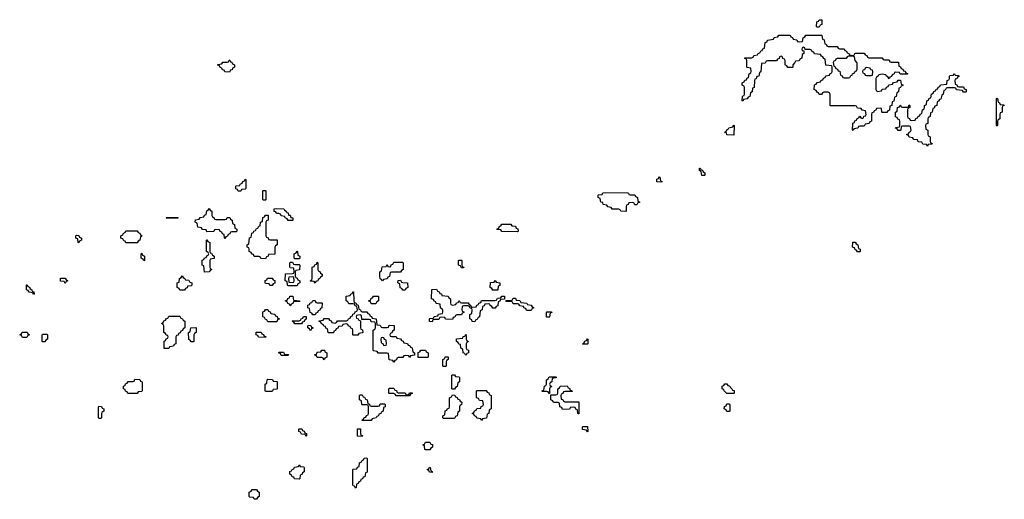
# Model space of a CAD drawing. Header units: inches. Extents: x 2886961 to 3052306, y 543424 to 918523.
# Tile 26 of 117: x 2903746 to 2912494, y 770466 to 774732. Entities that reach past the tile are written whole.
import ezdxf

# ---------------------------------------------------------------- set-up
doc = ezdxf.new("R2010")
doc.units = ezdxf.units.IN
doc.header["$MEASUREMENT"] = 0
doc.layers.add('C9707', color=7, linetype='Continuous')
doc.layers.add('C9717', color=7, linetype='Continuous')

msp = doc.modelspace()

# ---------------------------------------------------------------- linework, layer by layer
at = {"layer": 'C9707', "color": 6}
for points in [[(2905610, 774266), (2905567.3, 774267.3), (2905562, 774282), (2905547.3, 774287.3), (2905542, 774302), (2905527.3, 774307.3), (2905522, 774322), (2905507.3, 774327.3), (2905507.3, 774332.7), (2905542, 774338), (2905550, 774354), (2905590, 774354), (2905602, 774358), (2905607.3, 774372.7), (2905612.7, 774372.7), (2905618, 774358), (2905630, 774354), (2905638, 774338), (2905654, 774330), (2905654, 774310), (2905638, 774302), (2905632.7, 774287.3), (2905618, 774282)], [(2909830, 773346), (2909807.3, 773347.3), (2909802, 773382), (2909786, 773390), (2909787.3, 773412.7), (2909792.7, 773412.7), (2909798, 773398), (2909812.7, 773392.7), (2909818, 773378), (2909834, 773370), (2909834, 773350)], [(2909450, 773286), (2909406, 773290), (2909407.3, 773312.7), (2909422, 773318), (2909430, 773334), (2909434, 773330), (2909438, 773298), (2909450, 773294)], [(2905687.3, 773207.3), (2905682, 773222), (2905667.3, 773227.3), (2905666, 773250), (2905670, 773254), (2905702, 773258), (2905706, 773270), (2905722, 773278), (2905730, 773294), (2905742, 773298), (2905750, 773314), (2905754, 773310), (2905754, 773230), (2905750, 773226), (2905718, 773222), (2905710, 773208)], [(2905910, 773126), (2905907.3, 773132.7), (2905906, 773210), (2905910, 773214), (2905930, 773214), (2905934, 773210), (2905934, 773130), (2905930, 773126)], [(2909210, 773086), (2909202, 773102), (2909190, 773106), (2909158, 773102), (2909152.7, 773087.3), (2909138, 773082), (2909134, 773070), (2909134, 773030), (2909130, 773026), (2909088.4, 773028.4), (2909082, 773042), (2909070, 773046), (2909010, 773046), (2909002, 773062), (2908970, 773066), (2908962, 773082), (2908930, 773088), (2908926, 773106), (2908908, 773110), (2908902, 773142), (2908886, 773150), (2908886, 773170), (2908890, 773174), (2908922, 773178), (2908928.4, 773191.6), (2908950, 773194), (2909147.3, 773192.7), (2909154, 773190), (2909158, 773178), (2909170, 773174), (2909212.7, 773172.7), (2909218, 773158), (2909234, 773150), (2909238, 773118), (2909252.7, 773112.7), (2909252.7, 773107.3), (2909238, 773102), (2909230, 773086)], [(2905050, 772966), (2905046, 772970), (2905050, 772974), (2905150, 772974), (2905154, 772970), (2905150, 772966)], [(2905490, 772954), (2905570, 772954), (2905582, 772958), (2905590, 772974), (2905612.7, 772972.7), (2905618, 772958), (2905634, 772950), (2905638, 772918), (2905654, 772910), (2905658, 772878), (2905674, 772870), (2905674, 772850), (2905670, 772846), (2905630, 772846), (2905618, 772842), (2905612.7, 772827.3), (2905598, 772822), (2905592.7, 772807.3), (2905578, 772802), (2905570, 772786), (2905566, 772790), (2905562, 772822), (2905547.3, 772827.3), (2905542, 772842), (2905527.3, 772847.3), (2905522, 772862), (2905490, 772866), (2905478, 772862), (2905470, 772848), (2905410, 772846), (2905402, 772862), (2905370, 772866), (2905362, 772882), (2905327.3, 772887.3), (2905322, 772922), (2905306, 772930), (2905307.3, 772952.7), (2905342, 772958), (2905350, 772974), (2905382, 772978), (2905387.3, 772992.7), (2905402, 772998), (2905407.3, 773032.7), (2905422, 773038), (2905430, 773054), (2905438, 773038), (2905454, 773030), (2905454, 772990), (2905458, 772978), (2905474, 772970), (2905478, 772958)], [(2905930, 772606), (2905888.4, 772608.4), (2905882, 772622), (2905870, 772626), (2905830, 772626), (2905822, 772642), (2905810, 772646), (2905802, 772662), (2905786, 772670), (2905786, 772690), (2905782, 772702), (2905766, 772710), (2905766, 772730), (2905782, 772738), (2905788.4, 772791.6), (2905802, 772798), (2905807.3, 772832.7), (2905822, 772838), (2905826, 772850), (2905842, 772858), (2905850, 772874), (2905862, 772878), (2905870, 772894), (2905882, 772898), (2905886, 772930), (2905902, 772938), (2905907.3, 772972.7), (2905922, 772978), (2905930, 772994), (2905950, 772994), (2905954, 772990), (2905954, 772950), (2905938, 772942), (2905934, 772930), (2905934, 772810), (2905938, 772798), (2905952.7, 772792.7), (2905958, 772778), (2905970, 772774), (2906032.7, 772772.7), (2906034, 772730), (2906018, 772722), (2906014, 772710), (2906012.7, 772647.3), (2905958, 772642), (2905952.7, 772627.3), (2905938, 772622)], [(2906130, 772946), (2906122, 772962), (2906106, 772970), (2906102, 772982), (2906068.4, 772988.4), (2906062, 773002), (2906047.3, 773007.3), (2906028.4, 773008.4), (2906022, 773022), (2906007.3, 773027.3), (2906006, 773050), (2906030, 773054), (2906094, 773050), (2906098, 773038), (2906114, 773030), (2906118, 773018), (2906130, 773014), (2906134, 772994), (2906150, 772992), (2906154, 772974), (2906172, 772970), (2906174, 772950), (2906170, 772946)], [(2908170, 772846), (2908030, 772848), (2908022, 772862), (2907990, 772866), (2907986, 772870), (2908002, 772878), (2908010, 772894), (2908022, 772898), (2908030, 772914), (2908110, 772914), (2908118, 772898), (2908150, 772894), (2908158, 772878), (2908172.7, 772872.7), (2908174, 772850)], [(2904270, 772746), (2904266, 772750), (2904262, 772782), (2904246, 772790), (2904246, 772810), (2904250, 772814), (2904272.7, 772812.7), (2904278, 772798), (2904294, 772790), (2904294, 772770), (2904278, 772762)], [(2904690, 772746), (2904682, 772762), (2904670, 772766), (2904662, 772782), (2904646, 772790), (2904646, 772810), (2904662, 772818), (2904667.3, 772832.7), (2904682, 772838), (2904690, 772854), (2904790, 772854), (2904798, 772838), (2904812.7, 772832.7), (2904818, 772818), (2904834, 772810), (2904818, 772802), (2904814, 772770), (2904798, 772762), (2904790, 772746)], [(2905387.3, 772487.3), (2905382, 772542), (2905366, 772550), (2905367.3, 772592.7), (2905382, 772598), (2905387.3, 772612.7), (2905402, 772618), (2905407.3, 772632.7), (2905422, 772638), (2905426, 772650), (2905422, 772662), (2905406, 772670), (2905406, 772770), (2905410, 772774), (2905418, 772758), (2905434, 772750), (2905434, 772670), (2905438, 772658), (2905450, 772654), (2905458, 772638), (2905474, 772630), (2905472.7, 772607.3), (2905438, 772602), (2905434, 772590), (2905434, 772530), (2905438, 772518), (2905454, 772510), (2905438, 772502), (2905430, 772488)], [(2904850, 772586), (2904842, 772602), (2904826, 772610), (2904826, 772650), (2904830, 772654), (2904838, 772638), (2904854, 772630), (2904854, 772590)], [(2906190, 772606), (2906186, 772610), (2906186, 772650), (2906202, 772658), (2906210, 772674), (2906214, 772670), (2906218, 772638), (2906234, 772630), (2906234, 772610), (2906230, 772606)], [(2906190, 772554), (2906230, 772554), (2906234, 772550), (2906232.7, 772507.3), (2906198, 772502), (2906194, 772490), (2906194, 772450), (2906198, 772438), (2906212.7, 772432.7), (2906218, 772418), (2906234, 772410), (2906234, 772390), (2906218, 772382), (2906210, 772366), (2906130, 772366), (2906126, 772370), (2906122, 772402), (2906106, 772410), (2906107.3, 772472.7), (2906170, 772474), (2906182, 772478), (2906186, 772490), (2906182, 772522), (2906150, 772526), (2906146, 772530), (2906146, 772570), (2906150, 772574), (2906170, 772574), (2906178, 772558)], [(2906370, 772388), (2906362, 772402), (2906330, 772406), (2906326, 772410), (2906342, 772418), (2906346, 772430), (2906346, 772530), (2906362, 772538), (2906367.3, 772552.7), (2906382, 772558), (2906390, 772574), (2906394, 772570), (2906394, 772510), (2906398, 772498), (2906412.7, 772492.7), (2906418, 772478), (2906434, 772470), (2906434, 772450), (2906418, 772442), (2906414, 772430), (2906398, 772422), (2906394, 772410), (2906378, 772402)], [(2906970, 772408), (2906962, 772422), (2906948.4, 772428.4), (2906946, 772450), (2906946, 772490), (2906962, 772498), (2906967.3, 772532.7), (2907002, 772538), (2907010, 772554), (2907018, 772538), (2907030, 772534), (2907042, 772538), (2907047.3, 772552.7), (2907062, 772558), (2907070, 772574), (2907150, 772574), (2907154, 772570), (2907154, 772510), (2907138, 772502), (2907130, 772486), (2907050, 772486), (2907038, 772482), (2907032.7, 772447.3), (2907018, 772442), (2907010, 772426), (2906978, 772422)], [(2907670, 772526), (2907662, 772542), (2907646, 772550), (2907646, 772590), (2907650, 772594), (2907670, 772594), (2907674, 772590), (2907674, 772550), (2907678, 772538), (2907692, 772530), (2907690, 772526)], [(2905170, 772326), (2905162, 772342), (2905146, 772350), (2905146, 772390), (2905162, 772398), (2905166, 772430), (2905182, 772438), (2905190, 772454), (2905198, 772438), (2905214, 772430), (2905218, 772418), (2905250, 772414), (2905258, 772398), (2905274, 772390), (2905274, 772370), (2905270, 772366), (2905238, 772362), (2905232.7, 772347.3), (2905218, 772342), (2905210, 772326)], [(2903870, 772288), (2903862, 772302), (2903828.7, 772308.7), (2903822, 772322), (2903806, 772330), (2903807.3, 772372.7), (2903812.7, 772372.7), (2903818, 772358), (2903832.7, 772352.7), (2903838, 772338), (2903854, 772330), (2903858, 772318), (2903872.7, 772312.7), (2903874, 772290)], [(2904150, 772386), (2904142, 772402), (2904107.3, 772407.3), (2904107.3, 772432.7), (2904150, 772434), (2904158, 772418), (2904174, 772410), (2904158, 772402)], [(2905990, 772368), (2905968.4, 772368.4), (2905962, 772382), (2905930, 772386), (2905926, 772390), (2905927.3, 772412.7), (2905942, 772418), (2905947.3, 772432.7), (2905990, 772434), (2905998, 772418), (2906012.7, 772412.7), (2906012.7, 772387.3), (2905998, 772382)], [(2906170, 772446), (2906138, 772442), (2906134, 772430), (2906138, 772398), (2906170, 772394), (2906182, 772398), (2906186, 772410), (2906182, 772442)], [(2907150, 772326), (2907142, 772342), (2907127.3, 772347.3), (2907122, 772382), (2907106, 772390), (2907107.3, 772412.7), (2907130, 772414), (2907138, 772398), (2907150, 772394), (2907192.7, 772392.7), (2907194, 772350), (2907178, 772342), (2907170, 772326)], [(2907950, 772326), (2907942, 772342), (2907926, 772350), (2907930, 772394), (2907962, 772398), (2907970, 772412), (2907978, 772398), (2908012.7, 772392.7), (2908011.6, 772368.4), (2907998, 772362), (2907994, 772330), (2907990, 772326)], [(2906790, 772134), (2906830, 772134), (2906838, 772118), (2906852.7, 772112.7), (2906858, 772098), (2906872.7, 772092.7), (2906878, 772078), (2906912.7, 772072.7), (2906918, 772018), (2906950, 772014), (2906958, 771998), (2906970, 771994), (2907010, 771994), (2907022, 771998), (2907030, 772014), (2907072.7, 772012.7), (2907074, 771970), (2907058, 771962), (2907052.7, 771947.3), (2907038, 771942), (2907034, 771930), (2907038, 771918), (2907050, 771914), (2907090, 771914), (2907098, 771898), (2907130, 771894), (2907138, 771878), (2907152.7, 771872.7), (2907158, 771858), (2907192.7, 771852.7), (2907198, 771838), (2907212.7, 771832.7), (2907218, 771818), (2907232.7, 771812.7), (2907238, 771778), (2907254, 771770), (2907252.7, 771747.3), (2907218, 771742), (2907210, 771726), (2907202, 771742), (2907170, 771746), (2907158, 771742), (2907150, 771726), (2907110, 771726), (2907098, 771722), (2907092.7, 771707.3), (2907078, 771702), (2907070, 771686), (2907062, 771702), (2907027.3, 771707.3), (2907022, 771762), (2907010, 771766), (2906930, 771766), (2906922, 771782), (2906890, 771786), (2906886, 771790), (2906886, 771970), (2906902, 771978), (2906906, 771990), (2906906, 772030), (2906902, 772042), (2906870, 772046), (2906862, 772062), (2906850, 772066), (2906786, 772066), (2906782, 772102), (2906770, 772106), (2906738, 772102), (2906734, 772090), (2906738, 772078), (2906752.7, 772072.7), (2906758, 772058), (2906774, 772054), (2906774, 771990), (2906778, 771978), (2906792.7, 771972.7), (2906794, 771950), (2906790, 771946), (2906758, 771942), (2906750, 771926), (2906710, 771926), (2906706, 771930), (2906706, 771970), (2906702, 771982), (2906687.3, 771987.3), (2906682, 772002), (2906667.3, 772007.3), (2906662, 772022), (2906650, 772026), (2906618, 772022), (2906610, 772006), (2906578, 772002), (2906572.7, 771987.3), (2906558, 771982), (2906552.7, 771967.3), (2906538, 771962), (2906532.7, 771947.3), (2906490, 771946), (2906486, 771950), (2906482, 771982), (2906467.3, 771987.3), (2906462, 772002), (2906447.3, 772007.3), (2906442, 772022), (2906427.3, 772027.3), (2906422, 772042), (2906407.3, 772047.3), (2906407.3, 772052.7), (2906442, 772058), (2906450, 772074), (2906490, 772074), (2906498, 772058), (2906512.7, 772052.7), (2906518, 772038), (2906550, 772034), (2906562, 772038), (2906570, 772054), (2906650, 772054), (2906662, 772058), (2906667.3, 772072.7), (2906682, 772078), (2906687.3, 772092.7), (2906702, 772098), (2906707.3, 772112.7), (2906722, 772118), (2906727.3, 772132.7), (2906742, 772138), (2906746, 772150), (2906742, 772182), (2906727.3, 772187.3), (2906722, 772202), (2906710, 772206), (2906670, 772206), (2906662, 772222), (2906646, 772230), (2906647.3, 772272.7), (2906682, 772278), (2906687.3, 772292.7), (2906702, 772298), (2906707.3, 772312.7), (2906712.7, 772312.7), (2906714, 772230), (2906718, 772218), (2906732.7, 772212.7), (2906738, 772198), (2906752.7, 772192.7), (2906758, 772158), (2906772.7, 772152.7), (2906778, 772138)], [(2906870, 772206), (2906862, 772222), (2906846, 772230), (2906862, 772238), (2906870, 772254), (2906882, 772258), (2906890, 772274), (2906930, 772274), (2906934, 772270), (2906934, 772230), (2906918, 772222), (2906910, 772206)], [(2907590, 772194), (2907622, 772198), (2907627.3, 772212.7), (2907642, 772218), (2907650, 772234), (2907658, 772218), (2907670, 772214), (2907730, 772214), (2907738, 772198), (2907752.7, 772192.7), (2907758, 772178), (2907770, 772174), (2907802, 772178), (2907807.3, 772192.7), (2907822, 772198), (2907826, 772210), (2907842, 772218), (2907850, 772234), (2907970, 772234), (2907982, 772238), (2907990, 772254), (2908022, 772258), (2908030, 772274), (2908052.7, 772272.7), (2908054, 772246), (2908018, 772242), (2908012.7, 772227.3), (2907998, 772222), (2907992.7, 772187.3), (2907978, 772182), (2907970, 772166), (2907950, 772166), (2907942, 772182), (2907926, 772190), (2907922, 772202), (2907910, 772206), (2907878, 772202), (2907872.7, 772187.3), (2907858, 772182), (2907854, 772150), (2907838, 772142), (2907831.6, 772088.4), (2907818, 772082), (2907810, 772066), (2907798, 772062), (2907790, 772046), (2907767.3, 772047.3), (2907762, 772062), (2907746, 772070), (2907746, 772110), (2907762, 772118), (2907766, 772150), (2907762, 772162), (2907747.3, 772167.3), (2907742, 772182), (2907730, 772186), (2907690, 772186), (2907678, 772182), (2907674, 772150), (2907678, 772138), (2907692.7, 772132.7), (2907692.7, 772127.3), (2907678, 772122), (2907670, 772106), (2907630, 772106), (2907618, 772102), (2907612.7, 772087.3), (2907598, 772082), (2907590, 772066), (2907528, 772068), (2907522, 772082), (2907490, 772086), (2907478, 772082), (2907470, 772066), (2907430, 772066), (2907418, 772062), (2907410, 772046), (2907387.3, 772047.3), (2907386, 772070), (2907390, 772074), (2907422, 772078), (2907427.3, 772092.7), (2907462, 772098), (2907467.3, 772112.7), (2907502, 772118), (2907506, 772130), (2907506, 772150), (2907486, 772170), (2907482, 772202), (2907447.3, 772207.3), (2907442, 772222), (2907427.3, 772227.3), (2907422, 772242), (2907406, 772250), (2907407.3, 772332.7), (2907450, 772334), (2907458, 772318), (2907472.7, 772312.7), (2907478, 772298), (2907492.7, 772292.7), (2907498, 772278), (2907552.7, 772272.7), (2907558, 772258), (2907574, 772250), (2907574, 772210), (2907578, 772198)], [(2906150, 772186), (2906142, 772202), (2906127.3, 772207.3), (2906122, 772222), (2906106, 772230), (2906122, 772238), (2906127.3, 772252.7), (2906142, 772258), (2906147.3, 772272.7), (2906172.7, 772272.7), (2906178, 772238), (2906232.7, 772232.7), (2906234, 772226), (2906190, 772226), (2906178, 772222), (2906172.7, 772207.3), (2906158, 772202)], [(2906390, 772214), (2906430, 772214), (2906434, 772210), (2906431.6, 772168.4), (2906418, 772162), (2906412.7, 772147.3), (2906398, 772142), (2906392.7, 772127.3), (2906378, 772122), (2906370, 772106), (2906350, 772106), (2906342, 772122), (2906327.3, 772127.3), (2906322, 772162), (2906306, 772170), (2906307.3, 772192.7), (2906322, 772198), (2906327.3, 772212.7), (2906342, 772218), (2906350, 772234), (2906370, 772234), (2906378, 772218)], [(2908250, 772146), (2908242, 772162), (2908227.3, 772167.3), (2908222, 772182), (2908190, 772186), (2908182, 772202), (2908170, 772206), (2908130, 772206), (2908122, 772222), (2908110, 772226), (2908070, 772226), (2908066, 772234), (2908110, 772234), (2908122, 772238), (2908130, 772254), (2908150, 772254), (2908158, 772238), (2908190, 772234), (2908198, 772218), (2908251.6, 772211.6), (2908258, 772198), (2908290, 772194), (2908298, 772178), (2908314, 772170), (2908298, 772162), (2908290, 772146)], [(2905950, 772046), (2905942, 772062), (2905930, 772066), (2905922, 772082), (2905906, 772090), (2905907.3, 772132.7), (2905922, 772138), (2905930, 772154), (2905950, 772154), (2905958, 772138), (2905972.7, 772132.7), (2905978, 772118), (2906012.7, 772112.7), (2906018, 772098), (2906032.7, 772092.7), (2906038, 772078), (2906054, 772070), (2906038, 772062), (2906030, 772046)], [(2908450, 772086), (2908427.3, 772087.3), (2908426, 772130), (2908430, 772134), (2908470, 772134), (2908472.7, 772127.3), (2908458, 772122), (2908454, 772090)], [(2905070, 771808), (2905028.4, 771808.4), (2905028.4, 771871.6), (2905042, 771878), (2905047.3, 771892.7), (2905062, 771898), (2905066, 771910), (2905062, 771922), (2905047.3, 771927.3), (2905042, 771942), (2905026, 771950), (2905026, 772010), (2905022, 772022), (2905006, 772030), (2905022, 772038), (2905027.3, 772052.7), (2905042, 772058), (2905050, 772074), (2905062, 772078), (2905070, 772094), (2905170, 772094), (2905178, 772078), (2905192.7, 772072.7), (2905198, 772058), (2905214, 772050), (2905214, 771990), (2905198, 771982), (2905192.7, 771967.3), (2905178, 771962), (2905172.7, 771947.3), (2905158, 771942), (2905152.7, 771927.3), (2905138, 771922), (2905134, 771910), (2905134, 771850), (2905118, 771842), (2905111.6, 771828.4), (2905078, 771822)], [(2906190, 772026), (2906182, 772042), (2906166, 772050), (2906170, 772054), (2906230, 772054), (2906242, 772058), (2906247.3, 772072.7), (2906262, 772078), (2906267.3, 772092.7), (2906292.7, 772092.7), (2906292.7, 772067.3), (2906278, 772062), (2906272.7, 772047.3), (2906258, 772042), (2906250, 772026)], [(2906330, 771966), (2906322, 771982), (2906306, 771990), (2906306, 772010), (2906310, 772014), (2906332.7, 772012.7), (2906338, 771998), (2906354, 771990), (2906338, 771982)], [(2903770, 771906), (2903762, 771922), (2903746, 771930), (2903762, 771938), (2903768.4, 771951.6), (2903811.6, 771951.6), (2903818, 771938), (2903832, 771930), (2903818, 771922), (2903810, 771906)], [(2903950, 771866), (2903946, 771870), (2903946, 771930), (2903950, 771934), (2903990, 771934), (2903994, 771930), (2903994, 771890), (2903978, 771882), (2903970, 771866)], [(2905270, 771866), (2905262, 771882), (2905247.3, 771887.3), (2905246, 771950), (2905262, 771958), (2905267.3, 771992.7), (2905310, 771994), (2905314, 771990), (2905314, 771950), (2905298, 771942), (2905294, 771930), (2905294, 771870), (2905290, 771866)], [(2905930, 771906), (2905867.3, 771907.3), (2905862, 771922), (2905846, 771930), (2905847.3, 771952.7), (2905892.7, 771952.7), (2905898, 771938), (2905912.7, 771932.7), (2905918, 771918), (2905932.7, 771912.7)], [(2907710, 771746), (2907702, 771762), (2907686, 771770), (2907682, 771802), (2907666, 771810), (2907662, 771842), (2907647.3, 771847.3), (2907642, 771862), (2907626, 771870), (2907627.3, 771892.7), (2907682, 771898), (2907687.3, 771912.7), (2907702, 771918), (2907710, 771934), (2907714, 771930), (2907714, 771890), (2907718, 771878), (2907734, 771870), (2907718, 771862), (2907714, 771850), (2907714, 771810), (2907718, 771798), (2907732.7, 771792.7), (2907734, 771770), (2907718, 771762)], [(2906970, 771906), (2906958, 771902), (2906954, 771890), (2906958, 771858), (2906972.7, 771852.7), (2906978, 771838), (2906990, 771834), (2907002, 771838), (2907006, 771850), (2907002, 771882), (2906987.3, 771887.3), (2906982, 771902)], [(2908750, 771846), (2908746, 771850), (2908762, 771858), (2908767.3, 771872.7), (2908782, 771878), (2908790, 771894), (2908794, 771890), (2908794, 771850), (2908790, 771846)], [(2906070, 771746), (2906062, 771762), (2906046, 771770), (2906050, 771774), (2906090, 771774), (2906098, 771758), (2906130, 771754), (2906134, 771750), (2906130, 771746)], [(2906450, 771706), (2906442, 771722), (2906430, 771726), (2906390, 771726), (2906382, 771742), (2906367.3, 771747.3), (2906367.3, 771752.7), (2906382, 771758), (2906390, 771774), (2906422, 771778), (2906430, 771794), (2906452.7, 771792.7), (2906458, 771778), (2906474, 771770), (2906474, 771730), (2906458, 771722)], [(2907370, 771726), (2907287.3, 771727.3), (2907287.3, 771772.7), (2907302, 771778), (2907310, 771794), (2907352.7, 771792.7), (2907358, 771778), (2907374, 771770), (2907374, 771730)], [(2907510, 771646), (2907506, 771650), (2907506, 771710), (2907522, 771718), (2907527.3, 771732.7), (2907550, 771734), (2907554, 771730), (2907554, 771710), (2907538, 771702), (2907534, 771690), (2907534, 771650), (2907530, 771646)], [(2907590, 771446), (2907586, 771450), (2907586, 771570), (2907590, 771574), (2907610, 771574), (2907618, 771558), (2907650, 771554), (2907654, 771550), (2907654, 771510), (2907638, 771502), (2907634, 771470), (2907618, 771462), (2907610, 771446)], [(2904790, 771406), (2904707.3, 771407.3), (2904702, 771422), (2904687.3, 771427.3), (2904682, 771442), (2904667.3, 771447.3), (2904667.3, 771472.7), (2904682, 771478), (2904687.3, 771492.7), (2904702, 771498), (2904710, 771514), (2904750, 771514), (2904762, 771518), (2904770, 771534), (2904812.7, 771532.7), (2904818, 771518), (2904834, 771510), (2904834, 771430), (2904830, 771426), (2904798, 771422)], [(2905930, 771426), (2905926, 771430), (2905926, 771490), (2905942, 771498), (2905946, 771530), (2905950, 771534), (2905991.6, 771531.6), (2905998, 771518), (2906030, 771514), (2906034, 771510), (2906034, 771450), (2906030, 771446), (2905998, 771442), (2905990, 771426)], [(2908450, 771406), (2908442, 771422), (2908430, 771426), (2908390, 771426), (2908386, 771430), (2908402, 771438), (2908407.3, 771472.7), (2908422, 771478), (2908426, 771490), (2908426, 771530), (2908442, 771538), (2908450, 771554), (2908510, 771554), (2908514, 771550), (2908510, 771546), (2908478, 771542), (2908474, 771510), (2908458, 771502), (2908454, 771490), (2908458, 771478), (2908474, 771470), (2908458, 771462), (2908454, 771450), (2908454, 771406)], [(2907110, 771414), (2907170, 771414), (2907178, 771398), (2907190, 771394), (2907202, 771398), (2907210, 771414), (2907232.7, 771412.7), (2907232.7, 771407.3), (2907218, 771402), (2907210, 771386), (2907090, 771386), (2907082, 771402), (2907070, 771406), (2907030, 771406), (2907026, 771410), (2907026, 771450), (2907030, 771454), (2907070, 771454), (2907078, 771438), (2907092.7, 771432.7), (2907098, 771418)], [(2907850, 771166), (2907842, 771182), (2907807.3, 771187.3), (2907802, 771202), (2907787.3, 771207.3), (2907782, 771222), (2907766, 771230), (2907782, 771238), (2907787.3, 771252.7), (2907802, 771258), (2907807.3, 771272.7), (2907842, 771278), (2907847.3, 771292.7), (2907862, 771298), (2907866, 771310), (2907862, 771342), (2907830, 771346), (2907822, 771362), (2907806, 771370), (2907806, 771430), (2907810, 771434), (2907890, 771434), (2907898, 771418), (2907912.7, 771412.7), (2907918, 771398), (2907934, 771390), (2907934, 771270), (2907918, 771262), (2907914, 771230), (2907898, 771222), (2907892.7, 771187.3), (2907858, 771182)], [(2908710, 771226), (2908706, 771230), (2908702, 771262), (2908687.3, 771267.3), (2908682, 771282), (2908670, 771286), (2908638, 771282), (2908634, 771270), (2908627.3, 771267.3), (2908570, 771266), (2908562, 771282), (2908546, 771290), (2908542, 771322), (2908530, 771326), (2908490, 771326), (2908482, 771342), (2908466, 771350), (2908466, 771394), (2908510, 771394), (2908522, 771398), (2908526, 771410), (2908526, 771450), (2908542, 771458), (2908547.3, 771472.7), (2908610, 771474), (2908618, 771458), (2908630, 771454), (2908638, 771438), (2908652.7, 771432.7), (2908654, 771426), (2908590, 771426), (2908578, 771422), (2908572.7, 771407.3), (2908558, 771402), (2908554, 771390), (2908558, 771358), (2908572.7, 771352.7), (2908578, 771338), (2908590, 771334), (2908712.7, 771332.7), (2908714, 771226)], [(2906870, 771294), (2906930, 771294), (2906942, 771298), (2906950, 771314), (2906990, 771314), (2906994, 771310), (2906994, 771290), (2906978, 771282), (2906974, 771250), (2906958, 771242), (2906954, 771230), (2906938, 771222), (2906934, 771210), (2906918, 771202), (2906914, 771190), (2906878, 771182), (2906870, 771168), (2906790, 771166), (2906786, 771170), (2906802, 771178), (2906807.3, 771192.7), (2906822, 771198), (2906827.3, 771212.7), (2906842, 771218), (2906846, 771230), (2906846, 771290), (2906842, 771302), (2906830, 771306), (2906790, 771306), (2906786, 771310), (2906782, 771342), (2906766, 771350), (2906766, 771390), (2906770, 771394), (2906790, 771394), (2906798, 771378), (2906810, 771374), (2906818, 771358), (2906834, 771350), (2906838, 771318), (2906852.7, 771312.7), (2906858, 771298)], [(2907510, 771186), (2907506, 771190), (2907506, 771210), (2907522, 771218), (2907527.3, 771252.7), (2907542, 771258), (2907547.3, 771272.7), (2907562, 771278), (2907566, 771290), (2907566, 771370), (2907582, 771378), (2907590, 771394), (2907612.7, 771392.7), (2907618, 771378), (2907632.7, 771372.7), (2907638, 771358), (2907652.7, 771352.7), (2907658, 771338), (2907674, 771330), (2907672.7, 771307.3), (2907658, 771302), (2907654, 771290), (2907654, 771250), (2907638, 771242), (2907634, 771210), (2907618, 771202), (2907610, 771186)], [(2904450, 771186), (2904446, 771190), (2904446, 771290), (2904450, 771294), (2904472.7, 771292.7), (2904478, 771278), (2904494, 771270), (2904494, 771250), (2904478, 771242), (2904474, 771230), (2904474, 771190), (2904470, 771186)], [(2906290, 771026), (2906282, 771042), (2906250, 771046), (2906242, 771062), (2906226, 771070), (2906226, 771090), (2906230, 771094), (2906252.7, 771092.7), (2906258, 771078), (2906272.7, 771072.7), (2906278, 771058), (2906294, 771050), (2906294, 771030)], [(2906790, 771026), (2906747.3, 771027.3), (2906747.3, 771092.7), (2906772.7, 771092.7), (2906774, 771050), (2906778, 771038), (2906792.7, 771032.7)], [(2908790, 771066), (2908782, 771082), (2908747.3, 771087.3), (2908746, 771110), (2908750, 771114), (2908790, 771114), (2908794, 771070)], [(2907350, 770906), (2907346, 770910), (2907342, 770942), (2907328, 770950), (2907342, 770958), (2907350, 770974), (2907390, 770974), (2907398, 770958), (2907412.7, 770952.7), (2907414, 770930), (2907398, 770922), (2907390, 770906)], [(2906730, 770566), (2906722, 770582), (2906710, 770586), (2906707.3, 770592.7), (2906706, 770730), (2906710, 770734), (2906742, 770738), (2906747.3, 770752.7), (2906762, 770758), (2906766, 770790), (2906782, 770798), (2906787.3, 770812.7), (2906802, 770818), (2906807.3, 770832.7), (2906830, 770834), (2906834, 770830), (2906832, 770708), (2906818, 770702), (2906812.7, 770667.3), (2906798, 770662), (2906792.7, 770647.3), (2906778, 770642), (2906772.7, 770627.3), (2906758, 770622), (2906752.7, 770607.3), (2906738, 770602), (2906734, 770570)], [(2906230, 770646), (2906187.3, 770647.3), (2906182, 770662), (2906167.3, 770667.3), (2906162, 770682), (2906146, 770690), (2906147.3, 770712.7), (2906162, 770718), (2906167.3, 770732.7), (2906182, 770738), (2906187.3, 770752.7), (2906222, 770758), (2906230, 770774), (2906238, 770758), (2906270, 770754), (2906274, 770750), (2906274, 770710), (2906258, 770702), (2906252.7, 770687.3), (2906238, 770682), (2906234, 770650)], [(2907410, 770706), (2907387.3, 770707.3), (2907382, 770722), (2907366, 770730), (2907382, 770738), (2907388.4, 770751.6), (2907394, 770750), (2907398, 770718), (2907410, 770714)], [(2905830, 770466), (2905822, 770482), (2905790, 770486), (2905786, 770490), (2905786, 770530), (2905802, 770538), (2905810, 770554), (2905850, 770554), (2905858, 770538), (2905874, 770530), (2905874, 770490), (2905858, 770482), (2905850, 770466)]]:
    msp.add_lwpolyline(points, close=True, dxfattribs=at)
msp.add_lwpolyline([(2910000, 771442.7), (2909987.3, 771447.3), (2909987.3, 771472.7), (2910000, 771477.3)], dxfattribs=at)
at = {"layer": 'C9717', "color": 6}
for points in [[(2910830, 774666), (2910826, 774670), (2910828.4, 774711.6), (2910842, 774718), (2910850, 774732), (2910871.6, 774731.6), (2910871.6, 774688.4), (2910858, 774682), (2910850, 774666)], [(2910930, 774494), (2911010, 774494), (2911018, 774478), (2911030, 774474), (2911070, 774474), (2911078, 774458), (2911092.7, 774452.7), (2911098, 774438), (2911114, 774430), (2911118, 774418), (2911150, 774414), (2911162, 774418), (2911166, 774430), (2911172.7, 774432.7), (2911250, 774434), (2911258, 774418), (2911272.7, 774412.7), (2911278, 774398), (2911290, 774394), (2911410, 774394), (2911418, 774378), (2911430, 774374), (2911470, 774374), (2911478, 774358), (2911490, 774354), (2911552.7, 774352.7), (2911558, 774318), (2911572.7, 774312.7), (2911578, 774298), (2911592.7, 774292.7), (2911598, 774278), (2911612.7, 774272.7), (2911618, 774258), (2911632.7, 774252.7), (2911632.7, 774247.3), (2911570, 774246), (2911562, 774262), (2911530, 774266), (2911518, 774262), (2911514, 774250), (2911498, 774242), (2911492.7, 774227.3), (2911478, 774222), (2911470, 774206), (2911462, 774222), (2911446, 774230), (2911442, 774242), (2911410, 774248), (2911378, 774242), (2911374, 774230), (2911358, 774222), (2911354, 774210), (2911354, 774110), (2911358, 774098), (2911370, 774094), (2911402, 774098), (2911410, 774114), (2911442, 774118), (2911447.3, 774132.7), (2911462, 774138), (2911467.3, 774152.7), (2911502, 774158), (2911510, 774174), (2911542, 774178), (2911550, 774194), (2911572.7, 774192.7), (2911578, 774158), (2911594, 774150), (2911578, 774142), (2911572.7, 774127.3), (2911558, 774122), (2911554, 774090), (2911538, 774082), (2911534, 774050), (2911518, 774042), (2911512.7, 774007.3), (2911498, 774002), (2911494, 773970), (2911478, 773962), (2911472.7, 773927.3), (2911458, 773922), (2911450, 773906), (2911410, 773906), (2911406, 773910), (2911402, 773942), (2911390, 773946), (2911358, 773942), (2911352.7, 773927.3), (2911338, 773922), (2911332.7, 773907.3), (2911318, 773902), (2911314, 773890), (2911314, 773830), (2911298, 773822), (2911292.7, 773807.3), (2911258, 773802), (2911250, 773786), (2911210, 773786), (2911198, 773782), (2911192.7, 773767.3), (2911158, 773762), (2911150, 773746), (2911146, 773750), (2911148.4, 773811.6), (2911162, 773818), (2911167.3, 773832.7), (2911182, 773838), (2911187.3, 773852.7), (2911202, 773858), (2911210, 773874), (2911218, 773858), (2911230, 773854), (2911242, 773858), (2911247.3, 773872.7), (2911262, 773878), (2911266, 773890), (2911262, 773922), (2911230, 773926), (2911222, 773942), (2911190, 773946), (2911182, 773962), (2911170, 773966), (2910950, 773966), (2910946, 773970), (2910946, 774070), (2910942, 774082), (2910930, 774086), (2910890, 774086), (2910878, 774082), (2910870, 774066), (2910850, 774066), (2910842, 774082), (2910830, 774086), (2910822, 774102), (2910806, 774110), (2910807.3, 774152.7), (2910822, 774158), (2910830, 774174), (2910862, 774178), (2910867.3, 774192.7), (2910882, 774198), (2910887.3, 774212.7), (2910902, 774218), (2910907.3, 774232.7), (2910942, 774238), (2910947.3, 774252.7), (2910962, 774258), (2910966, 774270), (2910966, 774310), (2910962, 774322), (2910907.3, 774327.3), (2910902, 774382), (2910890, 774386), (2910882, 774402), (2910870, 774406), (2910862, 774422), (2910808, 774428), (2910802, 774442), (2910787.3, 774447.3), (2910782, 774462), (2910770, 774466), (2910726, 774466), (2910722, 774482), (2910710, 774486), (2910698, 774482), (2910694, 774470), (2910698, 774458), (2910714, 774454), (2910714, 774430), (2910698, 774422), (2910694, 774390), (2910678, 774382), (2910670, 774366), (2910638, 774362), (2910634, 774350), (2910614, 774330), (2910614, 774310), (2910610, 774306), (2910570, 774308), (2910562, 774322), (2910550, 774326), (2910546, 774330), (2910546, 774370), (2910542, 774382), (2910527.3, 774387.3), (2910522, 774402), (2910510, 774406), (2910498, 774402), (2910492.7, 774387.3), (2910478, 774382), (2910470, 774366), (2910390, 774366), (2910378, 774362), (2910370, 774346), (2910338, 774342), (2910331.6, 774268.4), (2910318, 774262), (2910312, 774230), (2910294, 774226), (2910290, 774206), (2910278, 774202), (2910274, 774190), (2910272.7, 774127.3), (2910258, 774122), (2910254, 774090), (2910238, 774082), (2910232.7, 774047.3), (2910218, 774042), (2910210, 774028), (2910178, 774022), (2910170, 774006), (2910166, 774010), (2910167.3, 774047.3), (2910170, 774054), (2910182, 774058), (2910186, 774070), (2910186, 774130), (2910182, 774142), (2910166, 774150), (2910166, 774170), (2910182, 774178), (2910190, 774194), (2910202, 774198), (2910210, 774214), (2910222, 774218), (2910226, 774250), (2910242, 774258), (2910246, 774270), (2910242, 774302), (2910210, 774306), (2910206, 774310), (2910206, 774370), (2910202, 774382), (2910187.3, 774387.3), (2910187.3, 774392.7), (2910250, 774394), (2910262, 774398), (2910270, 774414), (2910302, 774418), (2910306, 774430), (2910322, 774438), (2910330, 774454), (2910342, 774458), (2910350, 774474), (2910362, 774478), (2910368, 774530), (2910386, 774534), (2910388.9, 774551.1), (2910442, 774558), (2910450, 774574), (2910482, 774578), (2910490, 774594), (2910590, 774594), (2910598, 774578), (2910612.7, 774572.7), (2910618, 774558), (2910650, 774554), (2910658, 774538), (2910670, 774534), (2910702, 774538), (2910706, 774570), (2910722, 774578), (2910730, 774594), (2910870, 774594), (2910874, 774590), (2910878, 774558), (2910892.7, 774552.7), (2910898, 774518), (2910910, 774514), (2910918, 774498)], [(2911150, 774406), (2911110, 774406), (2911098, 774402), (2911090, 774388), (2911010, 774386), (2910998, 774382), (2910992.7, 774367.3), (2910978, 774362), (2910974, 774350), (2910978, 774318), (2910992.7, 774312.7), (2910998, 774298), (2911012.7, 774292.7), (2911018, 774278), (2911032.7, 774272.7), (2911038, 774238), (2911052.7, 774232.7), (2911058, 774218), (2911070, 774214), (2911110, 774214), (2911122, 774218), (2911130, 774234), (2911142, 774238), (2911146, 774250), (2911162, 774258), (2911170, 774274), (2911182, 774278), (2911187.3, 774292.7), (2911187.3, 774347.3), (2911168, 774370), (2911162, 774402)], [(2911270, 774306), (2911258, 774302), (2911252.7, 774287.3), (2911238, 774282), (2911234, 774270), (2911238, 774258), (2911252.7, 774252.7), (2911258, 774238), (2911270, 774234), (2911310, 774234), (2911322, 774238), (2911326, 774270), (2911322, 774282), (2911307.3, 774287.3), (2911302, 774302)], [(2912090, 774134), (2912130, 774134), (2912138, 774118), (2912154, 774110), (2912154, 774090), (2912150, 774086), (2912130, 774086), (2912122, 774102), (2912070, 774108), (2912062, 774122), (2912050, 774126), (2911990, 774126), (2911978, 774122), (2911970, 774106), (2911958, 774102), (2911952, 774070), (2911938, 774062), (2911930, 774026), (2911918, 774022), (2911910, 774006), (2911898, 774002), (2911894, 773970), (2911878, 773962), (2911870, 773946), (2911858, 773942), (2911854, 773910), (2911838, 773902), (2911834, 773870), (2911818, 773862), (2911814, 773850), (2911814, 773810), (2911798, 773802), (2911794, 773790), (2911798, 773758), (2911814, 773750), (2911814, 773710), (2911818, 773698), (2911834, 773690), (2911834, 773650), (2911838, 773638), (2911854, 773630), (2911850, 773626), (2911818, 773622), (2911810, 773606), (2911802, 773622), (2911770, 773626), (2911762, 773642), (2911730, 773646), (2911722, 773662), (2911690, 773666), (2911682, 773682), (2911650, 773686), (2911642, 773702), (2911626, 773710), (2911642, 773718), (2911647.3, 773732.7), (2911662, 773738), (2911666, 773750), (2911662, 773782), (2911650, 773786), (2911590, 773786), (2911578, 773782), (2911574, 773750), (2911570, 773746), (2911550, 773746), (2911542, 773762), (2911527.3, 773767.3), (2911530, 773774), (2911562, 773778), (2911566, 773790), (2911566, 773830), (2911562, 773842), (2911547.3, 773847.3), (2911542, 773862), (2911527.3, 773867.3), (2911526, 773910), (2911542, 773918), (2911546, 773950), (2911562, 773958), (2911567.3, 773972.7), (2911572.7, 773972.7), (2911578, 773958), (2911590, 773954), (2911630, 773954), (2911642, 773958), (2911650, 773974), (2911654, 773970), (2911654, 773950), (2911638, 773942), (2911634, 773930), (2911634, 773870), (2911638, 773858), (2911652.7, 773852.7), (2911658, 773838), (2911670, 773834), (2911702, 773838), (2911707.3, 773852.7), (2911722, 773858), (2911727.3, 773872.7), (2911742, 773878), (2911747.3, 773892.7), (2911762, 773898), (2911766, 773930), (2911782, 773938), (2911786, 773950), (2911786, 773970), (2911802, 773978), (2911806, 774010), (2911822, 774018), (2911827.3, 774032.7), (2911842, 774038), (2911846, 774070), (2911862, 774078), (2911867.3, 774092.7), (2911882, 774098), (2911887.3, 774112.7), (2911902, 774118), (2911907.3, 774132.7), (2911922, 774138), (2911927.3, 774152.7), (2911982, 774158), (2911986, 774190), (2912002, 774198), (2912006, 774210), (2912006, 774230), (2912010, 774234), (2912042, 774238), (2912046, 774250), (2912051.6, 774251.6), (2912058, 774238), (2912090, 774234), (2912094, 774230), (2912078, 774222), (2912072.7, 774207.3), (2912058, 774202), (2912054, 774190), (2912058, 774158), (2912072.7, 774152.7), (2912078, 774138)], [(2912430, 773786), (2912426, 773790), (2912426, 774030), (2912430, 774034), (2912434, 774030), (2912438, 773998), (2912452.7, 773992.7), (2912458, 773978), (2912490, 773974), (2912494, 773970), (2912478, 773962), (2912474, 773950), (2912474, 773910), (2912458, 773902), (2912454, 773890), (2912454, 773850), (2912438, 773842), (2912434, 773830), (2912434, 773790)], [(2910090, 773706), (2910030, 773708.7), (2910026, 773726), (2910008, 773730), (2910022, 773738), (2910027.3, 773752.7), (2910042, 773758), (2910046, 773770), (2910082, 773778), (2910090, 773794), (2910094, 773790)], [(2911190, 772666), (2911182, 772682), (2911170, 772686), (2911162, 772702), (2911146, 772710), (2911147.3, 772752.7), (2911170, 772754), (2911178, 772738), (2911194, 772730), (2911198, 772698), (2911214, 772690), (2911214, 772670), (2911210, 772666)], [(2910030, 771246), (2910022, 771262), (2910006, 771270), (2910007.3, 771292.7), (2910022, 771298), (2910030, 771314), (2910050, 771314), (2910054, 771310), (2910054, 771250), (2910050, 771246)]]:
    msp.add_lwpolyline(points, close=True, dxfattribs=at)
msp.add_lwpolyline([(2910000, 771477.3), (2910002, 771478), (2910010, 771494), (2910030, 771494), (2910038, 771478), (2910050, 771474), (2910074, 771450), (2910078, 771438), (2910092.7, 771432.7), (2910094, 771410), (2910090, 771406), (2910030, 771406), (2910006, 771430), (2910002, 771442), (2910000, 771442.7)], dxfattribs=at)

doc.saveas('drawing.dxf')
